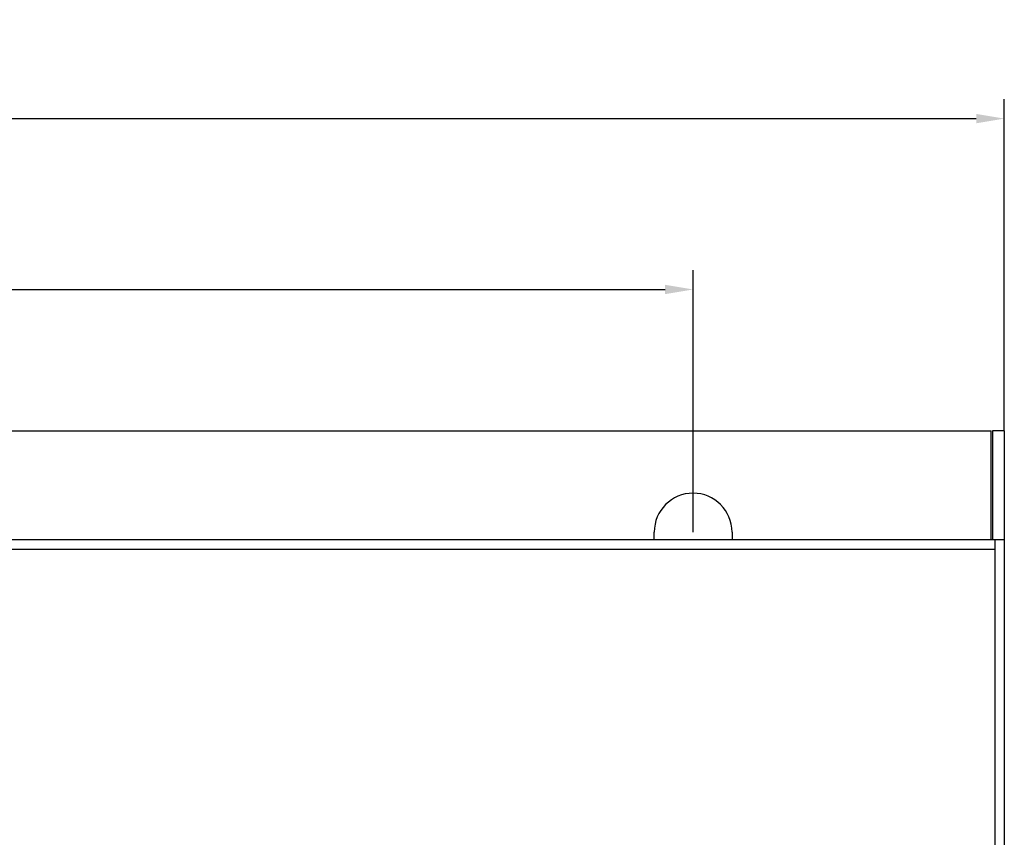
# Model space of a CAD drawing. Header units: millimetres. Extents: x 1117 to 38156, y -1945 to 7303.
# Tile 240 of 256: x 8889 to 9015, y 645 to 750. Entities that reach past the tile are written whole.
import ezdxf

# ---------------------------------------------------------------- set-up
doc = ezdxf.new("R2010")
doc.units = ezdxf.units.MM
doc.styles.get("Standard").update_dxf_attribs({"font": 'arial.ttf'})
doc.dimstyles.new('DIMSTYLE_1', dxfattribs={"dimtxt": 4.2, "dimasz": 3.6, "dimexe": 2.5, "dimexo": 0, "dimgap": 1.05, "dimtad": 1, "dimdsep": 46, "dimtxsty": 'Standard', "dimblk": '_FILLED', "dimblk1": '_FILLED', "dimblk2": '_FILLED', "dimcen": 0.09, "dimazin": 2, "dimtp": 0.01, "dimtm": 0.01, "dimtfac": 1, "dimtofl": 0, "dimtmove": 0, "dimatfit": 3, "dimldrblk": '_FILLED', "dimfxl": 0, "dimtolj": 1, "dimarcsym": 0})

# ---------------------------------------------------------------- blocks, each defined once
blk = doc.blocks.new('_FILLED')
at = {"color": 0, "linetype": 'ByBlock'}
blk.add_solid([(0, 0), (-1, 0.167), (-1, -0.167)], dxfattribs=at)
blk = doc.blocks.new('*D46')
at = {"color": 0, "linetype": 'Continuous', "lineweight": -2}
for p, q in [((8715.43, 697.05), (8715.43, 739.72)), ((9015.43, 697.05), (9015.43, 739.72)), ((8719.03, 737.22), (9011.83, 737.22))]:
    blk.add_line(p, q, dxfattribs=at)
at = {"layer": 'Defpoints', "color": 0, "linetype": 'Continuous'}
for p in [(9015.43, 737.22), (8715.43, 697.05), (9015.43, 697.05)]:
    blk.add_point(p, dxfattribs=at)
at = {"color": 0, "linetype": 'Continuous', "lineweight": -2, "xscale": 3.6, "yscale": 3.6, "zscale": 3.6, "rotation": 180}
blk.add_blockref('_FILLED', (8715.43, 737.22), dxfattribs=at)
at = {"color": 0, "linetype": 'Continuous', "lineweight": -2, "xscale": 3.6, "yscale": 3.6, "zscale": 3.6}
blk.add_blockref('_FILLED', (9015.43, 737.22), dxfattribs=at)
at = {"color": 0, "linetype": 'Continuous', "insert": (8865.43, 743.38), "char_height": 10, "attachment_point": 5}
blk.add_mtext('\\A1;300', dxfattribs=at)
blk = doc.blocks.new('*D47')
at = {"color": 0, "linetype": 'Continuous', "lineweight": -2}
for p, q in [((8755.43, 684.05), (8755.43, 717.75)), ((8975.43, 684.05), (8975.43, 717.75)), ((8759.03, 715.25), (8971.83, 715.25))]:
    blk.add_line(p, q, dxfattribs=at)
at = {"layer": 'Defpoints', "color": 0, "linetype": 'Continuous'}
for p in [(8975.43, 715.25), (8755.43, 684.05), (8975.43, 684.05)]:
    blk.add_point(p, dxfattribs=at)
at = {"color": 0, "linetype": 'Continuous', "lineweight": -2, "xscale": 3.6, "yscale": 3.6, "zscale": 3.6, "rotation": 180}
blk.add_blockref('_FILLED', (8755.43, 715.25), dxfattribs=at)
at = {"color": 0, "linetype": 'Continuous', "lineweight": -2, "xscale": 3.6, "yscale": 3.6, "zscale": 3.6}
blk.add_blockref('_FILLED', (8975.43, 715.25), dxfattribs=at)
at = {"color": 0, "linetype": 'Continuous', "insert": (8865.43, 721.41), "char_height": 10, "attachment_point": 5}
blk.add_mtext('\\A1;220', dxfattribs=at)

msp = doc.modelspace()

# ---------------------------------------------------------------- linework, layer by layer
at = {"color": 7, "linetype": 'Continuous'}
for p, q in [((8717.133, 697.051), (9013.733, 697.051)), ((9013.733, 683.051), (9013.733, 697.051)), ((9015.433, 697.051), (9013.933, 697.051)), ((9013.933, 697.051), (9013.933, 683.051)), ((9015.433, 697.051), (9015.433, 67.051)), ((8970.433, 683.051), (8970.433, 684.051)), ((8980.433, 684.051), (8980.433, 683.051)), ((9015.433, 683.051), (8716.456, 683.051)), ((9014.233, 683.051), (9014.233, 67.051)), ((8765.491, 681.851), (9014.233, 681.851))]:
    msp.add_line(p, q, dxfattribs=at)
msp.add_arc((8975.433, 684.051), 5, 0, 180, dxfattribs=at)

# ---------------------------------------------------------------- dimensions: what is measured, and where the dimension line sits
at = {"linetype": 'Continuous'}
for base, p1, p2, picture, middle in [((9015.433, 737.223), (8715.433, 697.051), (9015.433, 697.051), '*D46', (8865.433, 743.382)), ((8975.433, 715.253), (8755.433, 684.051), (8975.433, 684.051), '*D47', (8865.433, 721.408))]:
    dim = msp.add_linear_dim(base=base, p1=p1, p2=p2, dimstyle='DIMSTYLE_1', override={"dimtxt": 10}, dxfattribs=at)
    dim.commit()
    dim.dimension.update_dxf_attribs({"geometry": picture, "text_midpoint": middle})

doc.saveas('drawing.dxf')
